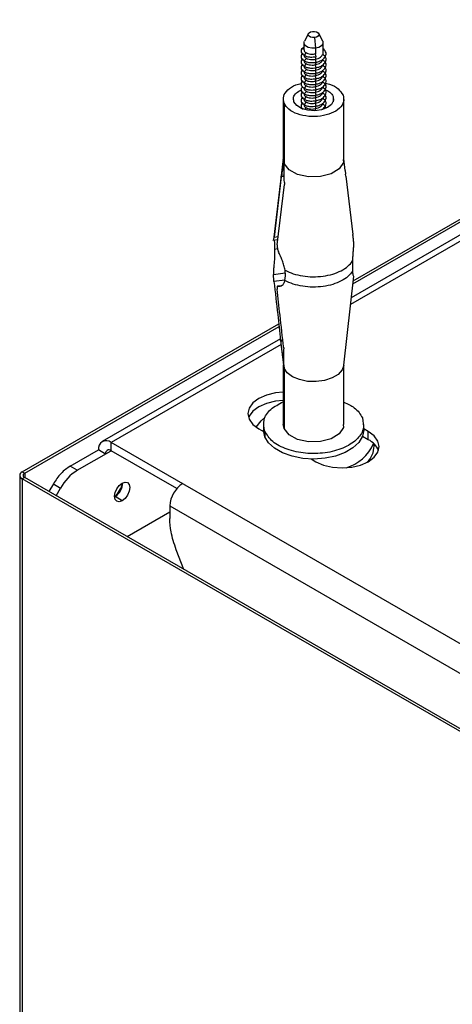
# Model space of a CAD drawing. Header units: millimetres. Extents: x -842 to 422, y -253 to 1425.
# Tile 5 of 11: x -192 to -128, y 903 to 1049. Entities that reach past the tile are written whole.
import ezdxf

# ---------------------------------------------------------------- set-up
doc = ezdxf.new("R2010")
doc.units = ezdxf.units.MM

msp = doc.modelspace()

# ---------------------------------------------------------------- linework, layer by layer
at = {"color": 7, "linetype": 'Continuous', "lineweight": 25}
for p, q in [((-19.07, 1079.15), (-142.89, 1007.67)), ((-18.97, 1078.3), (-143, 1006.7)), ((-149.26, 1046.94), (-149.85, 1045.82)), ((-147.13, 1045.82), (-147.73, 1046.94)), ((-149.92, 1044.9), (-150.26, 1044.62)), ((-149.92, 1045.58), (-149.92, 1044.53)), ((-148.33, 1046.35), (-148.2, 1044.77)), ((-147.07, 1044.12), (-147.07, 1045.58)), ((-150.26, 1044.62), (-149.92, 1044.73)), ((-150.05, 1043.97), (-150.26, 1043.8)), ((-150.26, 1043.8), (-150.05, 1043.87)), ((-149.88, 1043.71), (-149.55, 1044.08)), ((-148.2, 1044.77), (-148.2, 1043.96)), ((-148.11, 1043.51), (-148.2, 1043.96)), ((-148.2, 1043.55), (-148.2, 1043.14)), ((-146.73, 1043.54), (-147.14, 1043.83)), ((-150.05, 1043.15), (-150.26, 1042.99)), ((-150.26, 1042.99), (-150.05, 1043.05)), ((-150.05, 1042.34), (-150.26, 1042.17)), ((-150.26, 1042.17), (-150.05, 1042.23)), ((-149.88, 1042.89), (-149.55, 1043.26)), ((-149.88, 1042.07), (-149.55, 1042.44)), ((-148.11, 1042.69), (-148.2, 1043.14)), ((-148.2, 1042.73), (-148.2, 1042.32)), ((-148.11, 1041.88), (-148.2, 1042.32)), ((-147.14, 1043.01), (-147.11, 1043.13)), ((-146.73, 1042.73), (-147.14, 1043.01)), ((-147.14, 1042.19), (-147.11, 1042.32)), ((-146.73, 1041.91), (-147.14, 1042.19)), ((-150.05, 1041.52), (-150.26, 1041.35)), ((-150.26, 1041.35), (-150.05, 1041.42)), ((-150.05, 1040.7), (-150.26, 1040.54)), ((-150.26, 1040.54), (-150.05, 1040.6)), ((-149.88, 1041.26), (-149.55, 1041.63)), ((-149.88, 1040.44), (-149.55, 1040.81)), ((-148.2, 1041.92), (-148.2, 1041.51)), ((-148.11, 1041.06), (-148.2, 1041.51)), ((-148.2, 1041.1), (-148.2, 1040.69)), ((-148.11, 1040.24), (-148.2, 1040.69)), ((-147.14, 1041.38), (-147.11, 1041.5)), ((-146.73, 1041.09), (-147.14, 1041.38)), ((-147.14, 1040.56), (-147.11, 1040.68)), ((-146.73, 1040.28), (-147.14, 1040.56)), ((-150.05, 1039.89), (-150.26, 1039.72)), ((-150.26, 1039.72), (-150.05, 1039.78)), ((-149.88, 1039.62), (-149.55, 1040)), ((-149.88, 1038.81), (-149.55, 1039.18)), ((-148.2, 1040.28), (-148.2, 1039.87)), ((-148.11, 1039.43), (-148.2, 1039.87)), ((-148.2, 1039.47), (-148.2, 1039.06)), ((-148.11, 1038.61), (-148.2, 1039.06)), ((-147.14, 1039.74), (-147.11, 1039.87)), ((-146.73, 1039.46), (-147.14, 1039.74)), ((-147.14, 1038.93), (-147.11, 1039.05)), ((-150.26, 1038.9), (-150.05, 1038.97)), ((-150.05, 1038.25), (-150.26, 1038.09)), ((-150.26, 1038.09), (-150.05, 1038.15)), ((-149.88, 1037.99), (-149.55, 1038.36)), ((-148.2, 1038.65), (-148.2, 1038.24)), ((-148.11, 1037.79), (-148.2, 1038.24)), ((-148.2, 1037.83), (-148.2, 1037.43)), ((-146.73, 1038.64), (-147.14, 1038.93)), ((-147.14, 1038.11), (-147.11, 1038.23)), ((-146.73, 1037.83), (-147.14, 1038.11)), ((-145.57, 1037.61), (-145.57, 1036.81)), ((-152.99, 1037.21), (-152.99, 1028.23)), ((-152.87, 1036.61), (-152.87, 1027.63)), ((-150.05, 1037.44), (-150.26, 1037.27)), ((-150.26, 1037.27), (-150.05, 1037.33)), ((-150.05, 1036.62), (-150.26, 1036.46)), ((-150.26, 1036.46), (-150.05, 1036.52)), ((-149.88, 1037.17), (-149.55, 1037.55)), ((-149.88, 1036.36), (-149.55, 1036.73)), ((-148.11, 1036.98), (-148.2, 1037.43)), ((-148.2, 1037.02), (-148.2, 1036.61)), ((-148.11, 1036.16), (-148.2, 1036.61)), ((-148.2, 1036.2), (-148.2, 1035.79)), ((-147.14, 1037.29), (-147.11, 1037.42)), ((-146.73, 1037.01), (-147.14, 1037.29)), ((-147.14, 1036.48), (-147.11, 1036.6)), ((-146.73, 1036.19), (-147.14, 1036.48)), ((-143.99, 1028.23), (-143.99, 1037.21)), ((-142.61, 1010.2), (-97.58, 1036.19)), ((-149.76, 1035.68), (-149.55, 1035.91)), ((-148.14, 1035.51), (-148.2, 1035.79)), ((-147.14, 1035.66), (-147.11, 1035.78)), ((-142.66, 1009.76), (-97.23, 1035.99)), ((-152.99, 1028.32), (-154.43, 1016.29)), ((-152.87, 1027.63), (-152.99, 1028.23)), ((-152.87, 1027.63), (-152.87, 1027.63)), ((-143.79, 1026.6), (-143.99, 1028.32)), ((-153.29, 1025.65), (-153.26, 1025.89)), ((-153.26, 1025.89), (-152.86, 1025.94)), ((-143.79, 1026.6), (-143.73, 1026.06)), ((-143.69, 1025.77), (-143.73, 1026.06)), ((-153.29, 1025.65), (-154.34, 1016.69)), ((-153.88, 1015.56), (-152.83, 1024.52)), ((-152.85, 1025.71), (-153.29, 1025.65)), ((-152.83, 1024.82), (-152.83, 1024.52)), ((-143.69, 1025.77), (-142.65, 1017.09)), ((-154.52, 1016.24), (-153.79, 1016.34)), ((-154.43, 1016.27), (-154.43, 1016.29)), ((-154.34, 1016.69), (-153.74, 1016.77)), ((-154.28, 1014.88), (-154.29, 1014.04)), ((-154.28, 1015.57), (-154.28, 1014.88)), ((-153.85, 1014.94), (-154.28, 1014.88)), ((-142.7, 1013.15), (-142.7, 1012.31)), ((-154.46, 1011.15), (-152.71, 1011.38)), ((-152.68, 1010.95), (-152.73, 1011.78)), ((-142.7, 1012.31), (-142.7, 1011.62)), ((-152.74, 1010.32), (-154.37, 1010.1)), ((-152.74, 1010.25), (-152.68, 1010.95)), ((-144, 997.65), (-142.53, 1010.91)), ((-153.31, 1009.46), (-153.74, 1009.4)), ((-191.77, 981.82), (-153.67, 1003.81)), ((-191.41, 981.61), (-153.62, 1003.43)), ((-153.42, 1001.59), (-179.89, 986.31)), ((-153.39, 1001.37), (-153.06, 1001.41)), ((-153.37, 1001.17), (-153.39, 1001.37)), ((-153.04, 1001.22), (-153.37, 1001.17)), ((-153.32, 1000.74), (-178.54, 986.18)), ((-153.3, 1000.46), (-152.98, 997.65)), ((-152.93, 1000.24), (-152.93, 1000.08)), ((-152.99, 997.73), (-152.99, 988.83)), ((-152.87, 997.22), (-152.98, 997.65)), ((-152.87, 997.22), (-152.87, 988.23)), ((-143.99, 988.83), (-143.99, 997.73)), ((-156.62, 988.22), (-155.93, 987.82)), ((-155.94, 988.83), (-155.94, 988.01)), ((-155.74, 987.84), (-155.74, 987.03)), ((-152.87, 988.23), (-152.99, 988.83)), ((-141.04, 988.01), (-141.04, 988.83)), ((-140.36, 987.81), (-141.04, 988.2)), ((-140.36, 986.58), (-141.22, 987.08)), ((-140.36, 986.58), (-140.36, 987.81)), ((-184.65, 982.65), (-180.45, 985.07)), ((-183.59, 982.04), (-178.54, 984.95)), ((-179.39, 984.46), (-180.45, 985.07)), ((10.96, 876.78), (-178.54, 986.18)), ((-178.54, 984.95), (-178.54, 986.18)), ((-168.8, 979.32), (-178.54, 984.95)), ((-139.49, 985.65), (-139.49, 985.93)), ((-148.83, 983.72), (-148.14, 983.32)), ((-183.59, 982.04), (-184.65, 982.65)), ((-192.15, 981.29), (-192.15, 516.8)), ((-191.77, 981.82), (-191.41, 981.61)), ((-191.41, 980.96), (-191.77, 980.76)), ((1.56, 869.15), (-191.77, 980.76)), ((-191.77, 980.76), (-191.77, 516.58)), ((-191.41, 981.61), (-191.41, 980.96)), ((1.91, 869.36), (-191.41, 980.96)), ((-187.15, 980.01), (-187.8, 978.88)), ((-187.15, 980.01), (-186.09, 979.4)), ((-186.74, 978.26), (-186.09, 979.4)), ((-177.98, 978.13), (-178.04, 978.1)), ((-176.92, 977.52), (-177.98, 978.13)), ((-169.85, 976.75), (-1.56, 879.59)), ((-169.85, 976.75), (-169.85, 974.87)), ((-176.2, 972.18), (-169.85, 975.85)), ((-167.76, 967.31), (-168.9, 970.24))]:
    msp.add_line(p, q, dxfattribs=at)
at = {"color": 7, "linetype": 'Continuous', "lineweight": 25, "flags": 128}
for points in [[(-148.33, 1046.35), (-148.64, 1046.35), (-148.93, 1046.42), (-149.15, 1046.54), (-149.28, 1046.71), (-149.28, 1046.89), (-149.16, 1047.06), (-148.94, 1047.19), (-148.66, 1047.26)], [(-148.66, 1047.26), (-148.34, 1047.26), (-148.05, 1047.19), (-147.83, 1047.06), (-147.71, 1046.9), (-147.71, 1046.72), (-147.82, 1046.55), (-148.04, 1046.42), (-148.33, 1046.35)], [(-148.2, 1044.77), (-148.76, 1044.77), (-149.27, 1044.89), (-149.67, 1045.12), (-149.89, 1045.41), (-149.89, 1045.73), (-149.85, 1045.82)], [(-147.13, 1045.82), (-147.1, 1045.75), (-147.09, 1045.43), (-147.3, 1045.13), (-147.69, 1044.9), (-148.2, 1044.77)], [(-145.57, 1037.61), (-145.51, 1037.01), (-145.81, 1036.43), (-146.44, 1035.95), (-147.31, 1035.62), (-148.32, 1035.48), (-149.36, 1035.55), (-150.29, 1035.82), (-151, 1036.26), (-151.41, 1036.81)], [(-144.08, 1028.23), (-144.05, 1027.81), (-144.67, 1026.86), (-145.86, 1026.12), (-147.46, 1025.7), (-149.22, 1025.66), (-150.86, 1026.02), (-152.14, 1026.71), (-152.87, 1027.63), (-152.87, 1027.63)], [(-144, 997.65), (-144.25, 996.95), (-144.84, 996.29), (-145.73, 995.76), (-146.85, 995.39), (-148.09, 995.22), (-149.37, 995.26), (-150.58, 995.51), (-151.62, 995.94), (-152.4, 996.53), (-152.87, 997.22)], [(-152.99, 993.63), (-154.16, 993.53), (-155.49, 993.21), (-156.62, 992.71), (-157.5, 992.05), (-158.05, 991.28), (-158.24, 990.46), (-158.05, 989.64), (-157.5, 988.87), (-156.62, 988.22)], [(-152.99, 992.41), (-154.16, 992.3), (-155.49, 991.99), (-156.62, 991.48), (-157.5, 990.83), (-158.05, 990.06), (-158.13, 989.85)], [(-157.01, 988.47), (-156.27, 989.4), (-155.67, 989.92)], [(-155.74, 987.03), (-155.94, 987.98), (-155.94, 988.01)], [(-141.04, 988.01), (-141.22, 987.09), (-141.76, 986.17), (-142.64, 985.36), (-143.81, 984.67), (-145.21, 984.15), (-146.78, 983.83), (-148.44, 983.71), (-150.1, 983.81), (-151.68, 984.13), (-153.1, 984.63), (-154.28, 985.31), (-155.18, 986.12), (-155.74, 987.03)], [(-144.08, 988.83), (-144.05, 988.41), (-144.67, 987.46), (-145.86, 986.72), (-147.46, 986.3), (-149.22, 986.27), (-150.86, 986.62), (-152.14, 987.31), (-152.87, 988.23), (-152.87, 988.23)], [(-148.14, 983.32), (-147, 982.81), (-145.67, 982.5), (-144.25, 982.39), (-142.83, 982.5), (-141.5, 982.81), (-140.36, 983.32), (-139.49, 983.98), (-138.94, 984.74), (-138.75, 985.56), (-138.94, 986.39), (-139.49, 987.15), (-140.36, 987.81)], [(-176.92, 977.52), (-177.35, 977.37), (-177.72, 977.44), (-177.96, 977.72), (-178.05, 978.17), (-177.96, 978.72), (-177.72, 979.29), (-177.35, 979.78), (-176.92, 980.13)], [(-176.92, 980.13), (-176.49, 980.28), (-176.12, 980.21), (-175.87, 979.93), (-175.79, 979.48), (-175.87, 978.93), (-176.12, 978.36), (-176.49, 977.87), (-176.92, 977.52)]]:
    msp.add_lwpolyline(points, dxfattribs=at)
at = {"color": 7, "linetype": 'Continuous', "lineweight": 25}
for centre, radius, start, end in [((-179.29, 985.26), 1.18, 50.7967, 189.214), ((-141.68, 983.85), 3.04, 21.2529, 64.1853), ((-178.88, 984.55), 0.524, 50.7967, 189.214), ((-145.42, 988.48), 6.32, 286.1968, 337.1635), ((-143.06, 985.74), 3.57, 315.2283, 358.4566), ((-179.77, 975.92), 7.21, 121.9547, 151.1444), ((-191.57, 981.29), 0.568, 110.7834, 249.2166), ((-191.29, 981.29), 0.349, 110.7834, 249.2166), ((-180.83, 981.08), 4.08, 312.9215, 346.9993), ((-179.23, 980.16), 2.38, 301.676, 0.2075), ((-165.7, 976.56), 4.15, 122.6055, 177.3945)]:
    msp.add_arc(centre, radius, start, end, dxfattribs=at)
for points, knots in [([(-150.26, 1044.62), (-150.3, 1044.53), (-150.38, 1044.35), (-150.3, 1044.02), (-150.04, 1043.82), (-149.88, 1043.71)], [0, 0, 0, 0, 0.276464, 0.562681, 1, 1, 1, 1]), ([(-150.26, 1043.8), (-150.3, 1043.72), (-150.38, 1043.53), (-150.3, 1043.2), (-150.04, 1043.01), (-149.88, 1042.89)], [0, 0, 0, 0, 0.276464, 0.562681, 1, 1, 1, 1]), ([(-149.9, 1044.53), (-149.9, 1044.48), (-149.9, 1044.37), (-149.77, 1044.21), (-149.62, 1044.12), (-149.55, 1044.08)], [0, 0, 0, 0, 0.283114, 0.700044, 1, 1, 1, 1]), ([(-149.9, 1043.71), (-149.9, 1043.67), (-149.9, 1043.55), (-149.77, 1043.39), (-149.62, 1043.3), (-149.55, 1043.26)], [0, 0, 0, 0, 0.283114, 0.700044, 1, 1, 1, 1]), ([(-149.88, 1043.71), (-149.75, 1043.65), (-149.48, 1043.53), (-148.87, 1043.43), (-148.4, 1043.48), (-148.11, 1043.51)], [0, 0, 0, 0, 0.276464, 0.562681, 1, 1, 1, 1]), ([(-149.55, 1044.08), (-149.48, 1044.04), (-149.3, 1043.97), (-148.94, 1043.9), (-148.55, 1043.9), (-148.3, 1043.94), (-148.2, 1043.96)], [0, 0, 0, 0, 0.2092076, 0.5, 0.7907924, 1, 1, 1, 1]), ([(-148.2, 1043.14), (-148.07, 1043.18), (-147.8, 1043.25), (-147.39, 1043.47), (-147.23, 1043.69), (-147.14, 1043.83)], [0, 0, 0, 0, 0.2764179, 0.5626897, 1, 1, 1, 1]), ([(-148.11, 1042.69), (-147.94, 1042.73), (-147.59, 1042.82), (-147.06, 1043.1), (-146.85, 1043.38), (-146.73, 1043.54)], [0, 0, 0, 0, 0.276464, 0.562681, 1, 1, 1, 1]), ([(-147.14, 1043.83), (-147.1, 1043.92), (-147.05, 1044.01), (-147.07, 1044.11), (-147.07, 1044.12)], [0, 0, 0, 0, 0.9119663, 1, 1, 1, 1]), ([(-146.73, 1043.54), (-146.69, 1043.66), (-146.6, 1043.89), (-146.68, 1044.32), (-146.95, 1044.57), (-147.11, 1044.73)], [0, 0, 0, 0, 0.276464, 0.562681, 1, 1, 1, 1]), ([(-146.73, 1042.73), (-146.69, 1042.84), (-146.61, 1043.07), (-146.62, 1043.33), (-146.72, 1043.45), (-146.73, 1043.46)], [0, 0, 0, 0, 0.4645254, 0.9454383, 1, 1, 1, 1]), ([(-150.26, 1042.99), (-150.3, 1042.9), (-150.38, 1042.72), (-150.3, 1042.39), (-150.04, 1042.19), (-149.88, 1042.07)], [0, 0, 0, 0, 0.276464, 0.562681, 1, 1, 1, 1]), ([(-150.26, 1042.17), (-150.3, 1042.08), (-150.38, 1041.9), (-150.3, 1041.57), (-150.04, 1041.37), (-149.88, 1041.26)], [0, 0, 0, 0, 0.276464, 0.562681, 1, 1, 1, 1]), ([(-149.9, 1042.9), (-149.9, 1042.85), (-149.9, 1042.73), (-149.77, 1042.57), (-149.62, 1042.48), (-149.55, 1042.44)], [0, 0, 0, 0, 0.283114, 0.700044, 1, 1, 1, 1]), ([(-149.9, 1042.08), (-149.9, 1042.03), (-149.9, 1041.92), (-149.77, 1041.76), (-149.62, 1041.67), (-149.55, 1041.63)], [0, 0, 0, 0, 0.283114, 0.700044, 1, 1, 1, 1]), ([(-149.88, 1042.89), (-149.75, 1042.83), (-149.48, 1042.71), (-148.87, 1042.61), (-148.4, 1042.66), (-148.11, 1042.69)], [0, 0, 0, 0, 0.276464, 0.562681, 1, 1, 1, 1]), ([(-149.88, 1042.07), (-149.75, 1042.01), (-149.48, 1041.9), (-148.87, 1041.79), (-148.4, 1041.84), (-148.11, 1041.88)], [0, 0, 0, 0, 0.276464, 0.562681, 1, 1, 1, 1]), ([(-149.55, 1043.26), (-149.48, 1043.23), (-149.3, 1043.15), (-148.94, 1043.09), (-148.55, 1043.08), (-148.3, 1043.12), (-148.2, 1043.14)], [0, 0, 0, 0, 0.209208, 0.5, 0.790792, 1, 1, 1, 1]), ([(-149.55, 1042.44), (-149.48, 1042.41), (-149.3, 1042.33), (-148.94, 1042.27), (-148.55, 1042.26), (-148.3, 1042.31), (-148.2, 1042.32)], [0, 0, 0, 0, 0.209208, 0.5, 0.790792, 1, 1, 1, 1]), ([(-148.2, 1042.32), (-148.07, 1042.36), (-147.8, 1042.43), (-147.39, 1042.65), (-147.23, 1042.88), (-147.14, 1043.01)], [0, 0, 0, 0, 0.276418, 0.56269, 1, 1, 1, 1]), ([(-148.2, 1041.51), (-148.07, 1041.54), (-147.8, 1041.61), (-147.39, 1041.84), (-147.23, 1042.06), (-147.14, 1042.19)], [0, 0, 0, 0, 0.276418, 0.56269, 1, 1, 1, 1]), ([(-148.11, 1041.88), (-147.94, 1041.92), (-147.59, 1042), (-147.06, 1042.28), (-146.85, 1042.56), (-146.73, 1042.73)], [0, 0, 0, 0, 0.276464, 0.562681, 1, 1, 1, 1]), ([(-146.73, 1041.91), (-146.69, 1042.02), (-146.61, 1042.25), (-146.62, 1042.52), (-146.72, 1042.63), (-146.73, 1042.65)], [0, 0, 0, 0, 0.464525, 0.945438, 1, 1, 1, 1]), ([(-150.26, 1041.35), (-150.3, 1041.27), (-150.38, 1041.09), (-150.3, 1040.75), (-150.04, 1040.56), (-149.88, 1040.44)], [0, 0, 0, 0, 0.276464, 0.562681, 1, 1, 1, 1]), ([(-150.26, 1040.54), (-150.3, 1040.45), (-150.38, 1040.27), (-150.3, 1039.94), (-150.04, 1039.74), (-149.88, 1039.62)], [0, 0, 0, 0, 0.276464, 0.562681, 1, 1, 1, 1]), ([(-149.9, 1041.27), (-149.9, 1041.22), (-149.9, 1041.1), (-149.77, 1040.94), (-149.62, 1040.85), (-149.55, 1040.81)], [0, 0, 0, 0, 0.283114, 0.700044, 1, 1, 1, 1]), ([(-149.88, 1041.26), (-149.75, 1041.2), (-149.48, 1041.08), (-148.87, 1040.98), (-148.4, 1041.03), (-148.11, 1041.06)], [0, 0, 0, 0, 0.276464, 0.562681, 1, 1, 1, 1]), ([(-149.55, 1041.63), (-149.48, 1041.6), (-149.3, 1041.52), (-148.94, 1041.45), (-148.55, 1041.45), (-148.3, 1041.49), (-148.2, 1041.51)], [0, 0, 0, 0, 0.209208, 0.5, 0.790792, 1, 1, 1, 1]), ([(-149.55, 1040.81), (-149.48, 1040.78), (-149.3, 1040.7), (-148.94, 1040.64), (-148.55, 1040.63), (-148.3, 1040.67), (-148.2, 1040.69)], [0, 0, 0, 0, 0.209208, 0.5, 0.790792, 1, 1, 1, 1]), ([(-148.2, 1040.69), (-148.07, 1040.73), (-147.8, 1040.8), (-147.39, 1041.02), (-147.23, 1041.24), (-147.14, 1041.38)], [0, 0, 0, 0, 0.276418, 0.56269, 1, 1, 1, 1]), ([(-148.2, 1039.87), (-148.07, 1039.91), (-147.8, 1039.98), (-147.39, 1040.21), (-147.23, 1040.43), (-147.14, 1040.56)], [0, 0, 0, 0, 0.276418, 0.56269, 1, 1, 1, 1]), ([(-148.11, 1041.06), (-147.94, 1041.1), (-147.59, 1041.19), (-147.06, 1041.46), (-146.85, 1041.74), (-146.73, 1041.91)], [0, 0, 0, 0, 0.276464, 0.562681, 1, 1, 1, 1]), ([(-148.11, 1040.24), (-147.94, 1040.28), (-147.59, 1040.37), (-147.06, 1040.65), (-146.85, 1040.93), (-146.73, 1041.09)], [0, 0, 0, 0, 0.276464, 0.562681, 1, 1, 1, 1]), ([(-146.73, 1041.09), (-146.69, 1041.21), (-146.61, 1041.43), (-146.62, 1041.7), (-146.72, 1041.82), (-146.73, 1041.83)], [0, 0, 0, 0, 0.464525, 0.945438, 1, 1, 1, 1]), ([(-146.73, 1040.28), (-146.69, 1040.39), (-146.61, 1040.62), (-146.62, 1040.88), (-146.72, 1041), (-146.73, 1041.01)], [0, 0, 0, 0, 0.464525, 0.945438, 1, 1, 1, 1]), ([(-152.87, 1036.61), (-152.94, 1036.95), (-153.08, 1037.64), (-152.4, 1038.6), (-151.42, 1039.28), (-150.6, 1039.47), (-150.32, 1039.53)], [0, 0, 0, 0, 0.285772, 0.571544, 0.857315, 1, 1, 1, 1]), ([(-150.26, 1039.72), (-150.3, 1039.63), (-150.38, 1039.45), (-150.3, 1039.12), (-150.04, 1038.93), (-149.88, 1038.81)], [0, 0, 0, 0, 0.276464, 0.562681, 1, 1, 1, 1]), ([(-149.9, 1040.45), (-149.9, 1040.4), (-149.9, 1040.28), (-149.77, 1040.13), (-149.62, 1040.03), (-149.55, 1040)], [0, 0, 0, 0, 0.283114, 0.700044, 1, 1, 1, 1]), ([(-149.9, 1039.63), (-149.9, 1039.58), (-149.9, 1039.47), (-149.77, 1039.31), (-149.62, 1039.22), (-149.55, 1039.18)], [0, 0, 0, 0, 0.283114, 0.700044, 1, 1, 1, 1]), ([(-149.88, 1040.44), (-149.75, 1040.38), (-149.48, 1040.26), (-148.87, 1040.16), (-148.4, 1040.21), (-148.11, 1040.24)], [0, 0, 0, 0, 0.276464, 0.562681, 1, 1, 1, 1]), ([(-149.88, 1039.62), (-149.75, 1039.57), (-149.48, 1039.45), (-148.87, 1039.34), (-148.4, 1039.39), (-148.11, 1039.43)], [0, 0, 0, 0, 0.276464, 0.562681, 1, 1, 1, 1]), ([(-149.55, 1040), (-149.48, 1039.96), (-149.3, 1039.88), (-148.94, 1039.82), (-148.55, 1039.82), (-148.3, 1039.86), (-148.2, 1039.87)], [0, 0, 0, 0, 0.209208, 0.5, 0.790792, 1, 1, 1, 1]), ([(-149.55, 1039.18), (-149.48, 1039.15), (-149.3, 1039.07), (-148.94, 1039), (-148.55, 1039), (-148.3, 1039.04), (-148.2, 1039.06)], [0, 0, 0, 0, 0.2092076, 0.5, 0.7907924, 1, 1, 1, 1]), ([(-148.2, 1039.06), (-148.07, 1039.09), (-147.8, 1039.16), (-147.39, 1039.39), (-147.23, 1039.61), (-147.14, 1039.74)], [0, 0, 0, 0, 0.276418, 0.56269, 1, 1, 1, 1]), ([(-148.11, 1039.43), (-147.94, 1039.47), (-147.59, 1039.55), (-147.06, 1039.83), (-146.85, 1040.11), (-146.73, 1040.28)], [0, 0, 0, 0, 0.276464, 0.562681, 1, 1, 1, 1]), ([(-148.11, 1038.61), (-147.94, 1038.65), (-147.59, 1038.74), (-147.06, 1039.01), (-146.85, 1039.29), (-146.73, 1039.46)], [0, 0, 0, 0, 0.276464, 0.562681, 1, 1, 1, 1]), ([(-146.91, 1039.59), (-146.64, 1039.54), (-145.81, 1039.39), (-144.72, 1038.76), (-144.32, 1038.12), (-144.11, 1037.81)], [0, 0, 0, 0, 0.191864, 0.595933, 1, 1, 1, 1]), ([(-146.73, 1039.46), (-146.69, 1039.57), (-146.61, 1039.8), (-146.62, 1040.07), (-146.72, 1040.18), (-146.73, 1040.2)], [0, 0, 0, 0, 0.464525, 0.945438, 1, 1, 1, 1]), ([(-146.73, 1038.64), (-146.69, 1038.76), (-146.61, 1038.98), (-146.62, 1039.25), (-146.72, 1039.37), (-146.73, 1039.38)], [0, 0, 0, 0, 0.4645254, 0.9454383, 1, 1, 1, 1]), ([(-144.11, 1037.81), (-144.04, 1037.47), (-143.9, 1036.79), (-144.57, 1035.81), (-145.79, 1035.05), (-147.43, 1034.62), (-149.24, 1034.58), (-150.91, 1034.94), (-152.27, 1035.65), (-152.67, 1036.29), (-152.87, 1036.61)], [0, 0, 0, 0, 0.125, 0.25, 0.375, 0.5, 0.625, 0.75, 0.875001, 1, 1, 1, 1]), ([(-151.41, 1036.81), (-151.46, 1037.04), (-151.55, 1037.49), (-151.12, 1038.15), (-150.54, 1038.46), (-150.25, 1038.62)], [0, 0, 0, 0, 0.333335, 0.666666, 1, 1, 1, 1]), ([(-150.26, 1038.9), (-150.3, 1038.82), (-150.38, 1038.64), (-150.3, 1038.3), (-150.04, 1038.11), (-149.88, 1037.99)], [0, 0, 0, 0, 0.276464, 0.562681, 1, 1, 1, 1]), ([(-150.26, 1038.09), (-150.3, 1038), (-150.38, 1037.82), (-150.3, 1037.49), (-150.04, 1037.29), (-149.88, 1037.17)], [0, 0, 0, 0, 0.276464, 0.562681, 1, 1, 1, 1]), ([(-149.9, 1038.82), (-149.9, 1038.77), (-149.9, 1038.65), (-149.77, 1038.49), (-149.62, 1038.4), (-149.55, 1038.36)], [0, 0, 0, 0, 0.283114, 0.700044, 1, 1, 1, 1]), ([(-149.9, 1038), (-149.9, 1037.95), (-149.9, 1037.83), (-149.77, 1037.68), (-149.62, 1037.58), (-149.55, 1037.55)], [0, 0, 0, 0, 0.283114, 0.700044, 1, 1, 1, 1]), ([(-149.88, 1038.81), (-149.75, 1038.75), (-149.48, 1038.63), (-148.87, 1038.53), (-148.4, 1038.58), (-148.11, 1038.61)], [0, 0, 0, 0, 0.276464, 0.562681, 1, 1, 1, 1]), ([(-149.88, 1037.99), (-149.75, 1037.93), (-149.48, 1037.81), (-148.87, 1037.71), (-148.4, 1037.76), (-148.11, 1037.79)], [0, 0, 0, 0, 0.276464, 0.562681, 1, 1, 1, 1]), ([(-149.55, 1038.36), (-149.48, 1038.33), (-149.3, 1038.25), (-148.94, 1038.19), (-148.55, 1038.18), (-148.3, 1038.22), (-148.2, 1038.24)], [0, 0, 0, 0, 0.209208, 0.5, 0.790792, 1, 1, 1, 1]), ([(-148.2, 1038.24), (-148.07, 1038.28), (-147.8, 1038.35), (-147.39, 1038.57), (-147.23, 1038.79), (-147.14, 1038.93)], [0, 0, 0, 0, 0.276418, 0.56269, 1, 1, 1, 1]), ([(-148.2, 1037.43), (-148.07, 1037.46), (-147.8, 1037.53), (-147.39, 1037.76), (-147.23, 1037.98), (-147.14, 1038.11)], [0, 0, 0, 0, 0.276418, 0.56269, 1, 1, 1, 1]), ([(-148.11, 1037.79), (-147.94, 1037.83), (-147.59, 1037.92), (-147.06, 1038.2), (-146.85, 1038.48), (-146.73, 1038.64)], [0, 0, 0, 0, 0.276464, 0.562681, 1, 1, 1, 1]), ([(-148.11, 1036.98), (-147.94, 1037.02), (-147.59, 1037.1), (-147.06, 1037.38), (-146.85, 1037.66), (-146.73, 1037.83)], [0, 0, 0, 0, 0.276464, 0.562681, 1, 1, 1, 1]), ([(-146.77, 1038.6), (-146.51, 1038.49), (-145.93, 1038.23), (-145.7, 1037.83), (-145.57, 1037.61)], [0, 0, 0, 0, 0.452647, 1, 1, 1, 1]), ([(-146.73, 1037.83), (-146.69, 1037.94), (-146.61, 1038.17), (-146.62, 1038.43), (-146.72, 1038.55), (-146.73, 1038.56)], [0, 0, 0, 0, 0.464525, 0.945438, 1, 1, 1, 1]), ([(-146.73, 1037.01), (-146.69, 1037.12), (-146.61, 1037.35), (-146.62, 1037.62), (-146.72, 1037.73), (-146.73, 1037.75)], [0, 0, 0, 0, 0.464525, 0.945438, 1, 1, 1, 1]), ([(-150.26, 1037.27), (-150.3, 1037.18), (-150.38, 1037), (-150.3, 1036.67), (-150.04, 1036.48), (-149.88, 1036.36)], [0, 0, 0, 0, 0.276464, 0.562681, 1, 1, 1, 1]), ([(-150.26, 1036.46), (-150.3, 1036.37), (-150.38, 1036.19), (-150.33, 1035.91), (-150.14, 1035.77), (-150.05, 1035.7)], [0, 0, 0, 0, 0.341181, 0.694398, 1, 1, 1, 1]), ([(-149.9, 1037.18), (-149.9, 1037.13), (-149.9, 1037.02), (-149.77, 1036.86), (-149.62, 1036.77), (-149.55, 1036.73)], [0, 0, 0, 0, 0.283114, 0.700044, 1, 1, 1, 1]), ([(-149.9, 1036.37), (-149.9, 1036.32), (-149.9, 1036.2), (-149.77, 1036.04), (-149.62, 1035.95), (-149.55, 1035.91)], [0, 0, 0, 0, 0.283114, 0.700044, 1, 1, 1, 1]), ([(-149.88, 1037.17), (-149.75, 1037.12), (-149.48, 1037), (-148.87, 1036.89), (-148.4, 1036.94), (-148.11, 1036.98)], [0, 0, 0, 0, 0.276464, 0.562681, 1, 1, 1, 1]), ([(-149.88, 1036.36), (-149.75, 1036.3), (-149.48, 1036.18), (-148.87, 1036.08), (-148.4, 1036.13), (-148.11, 1036.16)], [0, 0, 0, 0, 0.276464, 0.562681, 1, 1, 1, 1]), ([(-149.55, 1037.55), (-149.48, 1037.51), (-149.3, 1037.43), (-148.94, 1037.37), (-148.55, 1037.37), (-148.3, 1037.41), (-148.2, 1037.43)], [0, 0, 0, 0, 0.209208, 0.5, 0.790792, 1, 1, 1, 1]), ([(-149.55, 1036.73), (-149.48, 1036.7), (-149.3, 1036.62), (-148.94, 1036.55), (-148.55, 1036.55), (-148.3, 1036.59), (-148.2, 1036.61)], [0, 0, 0, 0, 0.209208, 0.5, 0.790792, 1, 1, 1, 1]), ([(-148.2, 1036.61), (-148.07, 1036.64), (-147.8, 1036.71), (-147.39, 1036.94), (-147.23, 1037.16), (-147.14, 1037.29)], [0, 0, 0, 0, 0.276418, 0.56269, 1, 1, 1, 1]), ([(-148.2, 1035.79), (-148.07, 1035.83), (-147.8, 1035.9), (-147.39, 1036.12), (-147.23, 1036.34), (-147.14, 1036.48)], [0, 0, 0, 0, 0.276418, 0.56269, 1, 1, 1, 1]), ([(-148.11, 1036.16), (-147.94, 1036.2), (-147.59, 1036.29), (-147.06, 1036.56), (-146.85, 1036.84), (-146.73, 1037.01)], [0, 0, 0, 0, 0.276464, 0.562681, 1, 1, 1, 1]), ([(-147.27, 1035.67), (-147.23, 1035.68), (-146.97, 1035.82), (-146.84, 1036.02), (-146.73, 1036.19)], [0, 0, 0, 0, 0.1278095, 1, 1, 1, 1]), ([(-146.73, 1036.19), (-146.69, 1036.31), (-146.61, 1036.53), (-146.62, 1036.8), (-146.72, 1036.92), (-146.73, 1036.93)], [0, 0, 0, 0, 0.464525, 0.945438, 1, 1, 1, 1]), ([(-146.66, 1035.86), (-146.66, 1035.94), (-146.65, 1036.03), (-146.72, 1036.1), (-146.73, 1036.11)], [0, 0, 0, 0, 0.841307, 1, 1, 1, 1]), ([(-149.55, 1035.91), (-149.48, 1035.88), (-149.3, 1035.8), (-148.94, 1035.74), (-148.55, 1035.73), (-148.3, 1035.77), (-148.2, 1035.79)], [0, 0, 0, 0, 0.209208, 0.5, 0.790792, 1, 1, 1, 1]), ([(-152.87, 1027.63), (-152.96, 1027.3), (-153.11, 1026.72), (-153.21, 1026.14), (-153.26, 1025.89)], [0, 0, 0, 0, 0.557964, 1, 1, 1, 1]), ([(-152.83, 1024.82), (-152.85, 1025.35), (-152.88, 1026.28), (-152.88, 1027.22), (-152.87, 1027.63)], [0, 0, 0, 0, 0.562175, 1, 1, 1, 1]), ([(-142.55, 1016.04), (-142.55, 1016.13), (-142.56, 1016.3), (-142.59, 1016.58), (-142.62, 1016.85), (-142.64, 1017.01), (-142.65, 1017.09)], [0, 0, 0, 0, 0.250301, 0.49969, 0.74934, 1, 1, 1, 1]), ([(-154.43, 1016.27), (-154.43, 1016.26), (-154.42, 1016.25), (-154.4, 1016.32), (-154.37, 1016.47), (-154.35, 1016.61), (-154.34, 1016.69)], [0, 0, 0, 0, 0.250301, 0.49969, 0.74934, 1, 1, 1, 1]), ([(-154.42, 1016.31), (-154.42, 1016.31), (-154.42, 1016.32), (-154.4, 1016.3), (-154.36, 1016.23), (-154.3, 1016), (-154.29, 1015.72), (-154.28, 1015.57)], [0, 0, 0, 0, 0.064152, 0.11932, 0.374175, 0.686662, 1, 1, 1, 1]), ([(-142.55, 1016.04), (-142.55, 1015.81), (-142.56, 1015.55), (-142.59, 1015.07), (-142.62, 1014.58), (-142.69, 1013.87), (-142.7, 1013.39), (-142.7, 1013.15)], [0, 0, 0, 0, 0.25184, 0.295943, 0.499687, 0.749503, 1, 1, 1, 1]), ([(-153.88, 1015.56), (-153.89, 1015.48), (-153.9, 1015.32), (-153.87, 1015.04), (-153.82, 1014.77), (-153.75, 1014.6), (-153.72, 1014.52)], [0, 0, 0, 0, 0.250322, 0.499854, 0.749416, 1, 1, 1, 1]), ([(-152.73, 1011.78), (-152.78, 1012.02), (-152.86, 1012.49), (-153.08, 1013.08), (-153.25, 1013.5), (-153.35, 1013.73), (-153.5, 1014.06), (-153.62, 1014.31), (-153.72, 1014.52)], [0, 0, 0, 0, 0.249907, 0.499697, 0.62504, 0.705974, 0.750454, 1, 1, 1, 1]), ([(-154.29, 1014.04), (-154.3, 1013.8), (-154.31, 1013.32), (-154.38, 1012.56), (-154.44, 1011.82), (-154.45, 1011.37), (-154.46, 1011.15)], [0, 0, 0, 0, 0.249988, 0.499858, 0.750341, 1, 1, 1, 1]), ([(-142.7, 1011.62), (-142.69, 1011.48), (-142.67, 1011.19), (-142.61, 1010.96), (-142.55, 1010.86), (-142.55, 1010.88), (-142.54, 1010.88)], [0, 0, 0, 0, 0.312707, 0.625266, 0.938593, 1, 1, 1, 1]), ([(-154.37, 1010.1), (-154.37, 1010.17), (-154.39, 1010.32), (-154.42, 1010.57), (-154.44, 1010.86), (-154.45, 1011.04), (-154.46, 1011.15)], [0, 0, 0, 0, 0.234817, 0.469669, 0.684289, 1, 1, 1, 1]), ([(-154.37, 1010.1), (-154.18, 1008.46), (-153.86, 1005.55), (-153.54, 1002.64), (-153.39, 1001.37)], [0, 0, 0, 0, 0.562291, 1, 1, 1, 1]), ([(-153.74, 1009.4), (-153.64, 1009.39), (-153.44, 1009.36), (-153.14, 1009.52), (-152.88, 1009.8), (-152.79, 1010.1), (-152.74, 1010.25)], [0, 0, 0, 0, 0.251939, 0.49948, 0.749345, 1, 1, 1, 1]), ([(-153.74, 1009.4), (-153.78, 1009.4), (-153.85, 1009.41), (-153.9, 1009.32), (-153.92, 1009.19), (-153.91, 1009.06), (-153.91, 1008.97)], [0, 0, 0, 0, 0.316341, 0.531737, 0.6805, 1, 1, 1, 1]), ([(-152.93, 1000.24), (-153.12, 1001.87), (-153.44, 1004.78), (-153.76, 1007.69), (-153.91, 1008.97)], [0, 0, 0, 0, 0.557802, 1, 1, 1, 1]), ([(-153.37, 1001.17), (-153.29, 1000.41), (-153.14, 999.09), (-152.95, 997.77), (-152.87, 997.22)], [0, 0, 0, 0, 0.576061, 1, 1, 1, 1]), ([(-152.87, 997.22), (-152.89, 997.73), (-152.93, 998.68), (-152.93, 999.64), (-152.93, 1000.08)], [0, 0, 0, 0, 0.54401, 1, 1, 1, 1]), ([(-155.74, 987.84), (-155.86, 988.4), (-156.08, 989.52), (-155.04, 991.14), (-153.66, 991.88), (-152.99, 992.23)], [0, 0, 0, 0, 0.341761, 0.683519, 1, 1, 1, 1]), ([(-143.99, 992.17), (-143.43, 991.92), (-142.09, 991.3), (-141.55, 990.36), (-141.24, 989.82)], [0, 0, 0, 0, 0.42096, 1, 1, 1, 1]), ([(-141.24, 989.82), (-141.13, 989.25), (-140.9, 988.13), (-142.01, 986.51), (-144.02, 985.25), (-146.74, 984.53), (-149.72, 984.47), (-152.5, 985.08), (-154.75, 986.24), (-155.41, 987.31), (-155.74, 987.84)], [0, 0, 0, 0, 0.125001, 0.25, 0.375, 0.500001, 0.625001, 0.75, 0.875001, 1, 1, 1, 1]), ([(-168.9, 970.24), (-169.2, 971.14), (-169.74, 972.75), (-169.81, 974.22), (-169.85, 974.87)], [0, 0, 0, 0, 0.559659, 1, 1, 1, 1])]:
    msp.add_open_spline(points, degree=3, knots=knots, dxfattribs=at)
for points in [[(-152.73, 1011.78), (-152.34, 1011.6), (-151.55, 1011.22), (-150.11, 1010.9), (-148.6, 1010.77), (-147.07, 1010.86), (-145.62, 1011.17), (-144.36, 1011.68), (-143.33, 1012.34), (-142.91, 1012.88), (-142.7, 1013.15)], [(-142.7, 1011.62), (-142.9, 1011.35), (-143.32, 1010.81), (-144.36, 1010.15), (-145.62, 1009.64), (-147.06, 1009.33), (-148.6, 1009.23), (-150.12, 1009.36), (-151.56, 1009.69), (-152.35, 1010.06), (-152.74, 1010.25)], [(-184.65, 982.65), (-184.88, 982.5), (-185.34, 982.21), (-186.01, 981.58), (-186.63, 980.85), (-186.97, 980.29), (-187.15, 980.01)]]:
    msp.add_open_spline(points, degree=3, dxfattribs=at)

doc.saveas('drawing.dxf')
